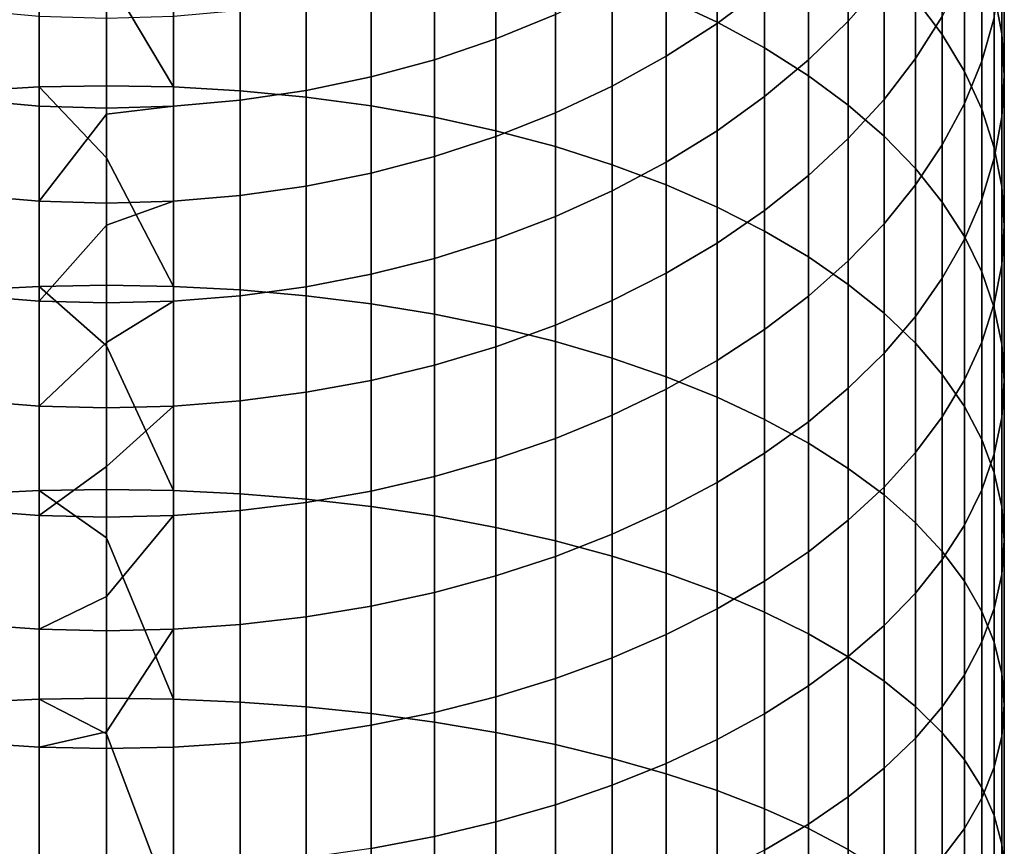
# Model space of a CAD drawing. Header units: metres. Extents: x -24 to 94, y -256 to 25.
# Tile 86 of 195: x -2 to 16, y -41 to -27. Entities that reach past the tile are written whole.
import ezdxf

# ---------------------------------------------------------------- set-up
doc = ezdxf.new("R2010")
doc.units = ezdxf.units.M
doc.layers.add('solid_10_061_003_XXX', color=7, linetype='CONTINUOUS')

msp = doc.modelspace()

# ---------------------------------------------------------------- linework, layer by layer
at = {"layer": 'solid_10_061_003_XXX'}
for points in [[(9.819964, -26.473404, 263.060333), (10.712721, -26.892391, 262.416351), (10.712721, -23.738585, 260.261475), (9.819964, -23.290937, 260.885864)], [(14.19026, -26.484024, 256.432037), (14.661262, -27.113035, 255.554672), (14.661262, -24.268929, 253.416748), (14.19026, -23.600931, 254.264801)], [(10.712721, -26.892391, 262.416351), (11.545567, -27.34659, 261.718262), (11.545567, -24.223852, 259.584595), (10.712721, -23.738585, 260.261475)], [(15.574085, -26.376913, 250.74054), (15.70596, -27.101137, 249.821106), (15.70596, -24.516014, 247.688492), (15.574085, -23.751001, 248.57428)], [(13.6399, -26.158442, 236.795258), (13.013261, -26.87575, 236.102402), (13.013261, -24.910498, 233.973618), (13.6399, -24.162626, 234.633362)], [(11.545567, -27.34659, 261.718262), (12.313846, -27.833462, 260.969971), (12.313846, -24.744026, 258.859039), (11.545567, -24.223852, 259.584595)], [(14.661262, -27.113035, 255.554672), (15.050272, -27.760796, 254.651154), (15.050272, -24.956839, 252.543411), (14.661262, -24.268929, 253.416748)], [(11.545567, -26.29064, 232.756073), (10.712721, -26.915194, 232.205109), (10.712721, -25.125933, 230.082077), (11.545567, -24.477131, 230.604279)], [(15.574085, -26.819662, 245.021149), (15.355115, -27.576096, 244.145294), (15.355115, -25.246853, 242.039932), (15.574085, -24.45163, 242.880722)], [(15.70596, -27.101137, 249.821106), (15.75, -27.829435, 248.896484), (15.75, -25.285332, 246.797714), (15.70596, -24.516014, 247.688492)], [(-2.347416, -28.098085, 267.899109), (-1.176999, -28.031233, 268.012787), (-1.176999, -24.623487, 265.903625), (-2.347416, -24.695406, 265.793091)], [(-1.176999, -28.031233, 268.012787), (0, -28.008907, 268.050751), (0, -26.054443, 266.867188), (-1.176999, -24.623487, 265.903625)], [(1.176999, -24.623487, 265.903625), (0, -24.599468, 265.940521), (0, -26.054443, 266.867188), (1.176999, -28.031233, 268.012787)], [(1.176999, -28.031233, 268.012787), (2.347416, -28.098085, 267.899109), (2.347416, -24.695406, 265.793091), (1.176999, -24.623487, 265.903625)], [(2.347416, -28.098085, 267.899109), (3.504705, -28.209091, 267.710358), (3.504705, -24.814823, 265.609528), (2.347416, -24.695406, 265.793091)], [(14.661262, -26.792521, 240.40567), (14.19026, -27.534325, 239.621353), (14.19026, -25.409458, 237.518723), (14.661262, -24.632986, 238.268738)], [(3.504705, -28.209091, 267.710358), (4.642394, -28.363628, 267.447601), (4.642394, -24.981071, 265.354004), (3.504705, -24.814823, 265.609528)], [(12.313846, -27.833462, 260.969971), (13.013261, -28.350283, 260.175629), (13.013261, -25.296198, 258.088867), (12.313846, -24.744026, 258.859039)], [(4.642394, -28.363628, 267.447601), (5.754121, -28.560833, 267.112274), (5.754121, -25.193222, 265.027954), (4.642394, -24.981071, 265.354004)], [(13.013261, -26.87575, 236.102402), (12.313846, -27.557369, 235.444016), (12.313846, -25.621161, 233.34668), (13.013261, -24.910498, 233.973618)], [(15.050272, -27.760796, 254.651154), (15.355115, -28.423681, 253.726532), (15.355115, -25.66081, 251.649673), (15.050272, -24.956839, 252.543411)], [(5.754121, -28.560833, 267.112274), (6.833669, -28.799604, 266.706268), (6.833669, -25.450087, 264.633148), (5.754121, -25.193222, 265.027954)], [(7.875, -26.757454, 228.768921), (6.833669, -27.186193, 228.423843), (6.833669, -25.567448, 226.31691), (7.875, -25.12356, 226.642273)], [(10.712721, -26.915194, 232.205109), (9.819964, -27.491327, 231.696854), (9.819964, -25.724436, 229.600372), (10.712721, -25.125933, 230.082077)], [(13.013261, -28.350283, 260.175629), (13.6399, -28.894165, 259.339691), (13.6399, -25.877281, 257.278351), (13.013261, -25.296198, 258.088867)], [(15.355115, -27.576096, 244.145294), (15.050272, -28.319719, 243.284271), (15.050272, -26.028606, 241.213379), (15.355115, -25.246853, 242.039932)], [(15.75, -27.829435, 248.896484), (15.70596, -28.557732, 247.971878), (15.70596, -26.054647, 245.906952), (15.75, -25.285332, 246.797714)], [(6.833669, -28.799604, 266.706268), (7.875, -29.078606, 266.231873), (7.875, -25.750229, 264.171844), (6.833669, -25.450087, 264.633148)], [(14.19026, -27.534325, 239.621353), (13.6399, -28.249866, 238.864807), (13.6399, -26.158442, 236.795258), (14.19026, -25.409458, 237.518723)], [(6.833669, -27.186193, 228.423843), (5.754121, -27.553112, 228.128525), (5.754121, -25.94733, 226.038467), (6.833669, -25.567448, 226.31691)], [(9.819964, -27.491327, 231.696854), (8.872291, -28.01582, 231.234161), (8.872291, -26.269291, 229.161835), (9.819964, -25.724436, 229.600372)], [(12.313846, -27.557369, 235.444016), (11.545567, -28.19949, 234.823776), (11.545567, -26.29064, 232.756073), (12.313846, -25.621161, 233.34668)], [(15.355115, -28.423681, 253.726532), (15.574085, -29.09799, 252.785995), (15.574085, -26.376913, 250.74054), (15.355115, -25.66081, 251.649673)], [(7.875, -29.078606, 266.231873), (8.872291, -29.396275, 265.691742), (8.872291, -26.091972, 263.646576), (7.875, -25.750229, 264.171844)], [(13.6399, -28.894165, 259.339691), (14.19026, -29.462063, 258.466827), (14.19026, -26.484024, 256.432037), (13.6399, -25.877281, 257.278351)], [(1.176999, -28.031233, 268.012787), (0, -26.054443, 266.867188), (0, -28.008907, 268.050751)], [(5.754121, -27.553112, 228.128525), (4.642394, -27.856157, 227.884613), (4.642394, -26.261084, 225.808502), (5.754121, -25.94733, 226.038467)], [(15.050272, -28.319719, 243.284271), (14.661262, -29.046373, 242.442902), (14.661262, -26.792521, 240.40567), (15.050272, -26.028606, 241.213379)], [(15.70596, -28.557732, 247.971878), (15.574085, -29.281956, 247.052429), (15.574085, -26.819662, 245.021149), (15.70596, -26.054647, 245.906952)], [(8.872291, -29.396275, 265.691742), (9.819964, -29.750837, 265.088837), (9.819964, -26.473404, 263.060333), (8.872291, -26.091972, 263.646576)], [(13.6399, -28.249866, 238.864807), (13.013261, -28.935146, 238.140259), (13.013261, -26.87575, 236.102402), (13.6399, -26.158442, 236.795258)], [(4.642394, -27.856157, 227.884613), (3.504705, -28.093636, 227.693481), (3.504705, -26.506952, 225.628281), (4.642394, -26.261084, 225.808502)], [(8.872291, -28.01582, 231.234161), (7.875, -28.485737, 230.819611), (7.875, -26.757454, 228.768921), (8.872291, -26.269291, 229.161835)], [(11.545567, -28.19949, 234.823776), (10.712721, -28.798519, 234.245163), (10.712721, -26.915194, 232.205109), (11.545567, -26.29064, 232.756073)], [(15.574085, -29.09799, 252.785995), (15.70596, -29.779945, 251.834778), (15.70596, -27.101137, 249.821106), (15.574085, -26.376913, 250.74054)], [(3.504705, -28.093636, 227.693481), (2.347416, -28.264217, 227.556183), (2.347416, -26.683561, 225.498825), (3.504705, -26.506952, 225.628281)], [(9.819964, -29.750837, 265.088837), (10.712721, -30.14031, 264.426605), (10.712721, -26.892391, 262.416351), (9.819964, -26.473404, 263.060333)], [(14.19026, -29.462063, 258.466827), (14.661262, -30.050802, 257.561951), (14.661262, -27.113035, 255.554672), (14.19026, -26.484024, 256.432037)], [(-1.176999, -28.366951, 227.473495), (-2.347416, -28.264217, 227.556183), (-2.347416, -26.683561, 225.498825), (-1.176999, -26.789925, 225.420868)], [(2.347416, -28.264217, 227.556183), (1.176999, -28.366951, 227.473495), (1.176999, -26.789925, 225.420868), (2.347416, -26.683561, 225.498825)], [(7.875, -28.485737, 230.819611), (6.833669, -28.898453, 230.455521), (6.833669, -27.186193, 228.423843), (7.875, -26.757454, 228.768921)], [(0, -28.401258, 227.445892), (-1.176999, -28.366951, 227.473495), (-1.176999, -26.789925, 225.420868), (0, -26.825445, 225.394836)], [(1.176999, -28.366951, 227.473495), (0, -28.401258, 227.445892), (0, -26.825445, 225.394836), (1.176999, -26.789925, 225.420868)], [(10.712721, -28.798519, 234.245163), (9.819964, -29.351109, 233.711395), (9.819964, -27.491327, 231.696854), (10.712721, -26.915194, 232.205109)], [(10.712721, -30.14031, 264.426605), (11.545567, -30.562515, 263.70871), (11.545567, -27.34659, 261.718262), (10.712721, -26.892391, 262.416351)], [(13.013261, -28.935146, 238.140259), (12.313846, -29.586334, 237.451752), (12.313846, -27.557369, 235.444016), (13.013261, -26.87575, 236.102402)], [(14.661262, -29.046373, 242.442902), (14.19026, -29.751993, 241.62587), (14.19026, -27.534325, 239.621353), (14.661262, -26.792521, 240.40567)], [(15.574085, -29.281956, 247.052429), (15.355115, -29.998058, 246.143311), (15.355115, -27.576096, 244.145294), (15.574085, -26.819662, 245.021149)], [(14.661262, -30.050802, 257.561951), (15.050272, -30.657091, 256.630096), (15.050272, -27.760796, 254.651154), (14.661262, -27.113035, 255.554672)], [(15.70596, -29.779945, 251.834778), (15.75, -30.465736, 250.878204), (15.75, -27.829435, 248.896484), (15.70596, -27.101137, 249.821106)], [(6.833669, -28.898453, 230.455521), (5.754121, -29.251659, 230.143921), (5.754121, -27.553112, 228.128525), (6.833669, -27.186193, 228.423843)], [(11.545567, -30.562515, 263.70871), (12.313846, -31.015091, 262.939178), (12.313846, -27.833462, 260.969971), (11.545567, -27.34659, 261.718262)], [(5.754121, -29.251659, 230.143921), (4.642394, -29.543379, 229.886581), (4.642394, -27.856157, 227.884613), (5.754121, -27.553112, 228.128525)], [(9.819964, -29.351109, 233.711395), (8.872291, -29.854168, 233.225479), (8.872291, -28.01582, 231.234161), (9.819964, -27.491327, 231.696854)], [(12.313846, -29.586334, 237.451752), (11.545567, -30.199783, 236.803146), (11.545567, -28.19949, 234.823776), (12.313846, -27.557369, 235.444016)], [(14.19026, -29.751993, 241.62587), (13.6399, -30.432632, 240.837784), (13.6399, -28.249866, 238.864807), (14.19026, -27.534325, 239.621353)], [(15.355115, -29.998058, 246.143311), (15.050272, -30.702032, 245.249573), (15.050272, -28.319719, 243.284271), (15.355115, -27.576096, 244.145294)], [(15.050272, -30.657091, 256.630096), (15.355115, -31.27754, 255.676483), (15.355115, -28.423681, 253.726532), (15.050272, -27.760796, 254.651154)], [(4.642394, -29.543379, 229.886581), (3.504705, -29.77198, 229.684906), (3.504705, -28.093636, 227.693481), (4.642394, -27.856157, 227.884613)], [(12.313846, -31.015091, 262.939178), (13.013261, -31.495506, 262.122284), (13.013261, -28.350283, 260.175629), (12.313846, -27.833462, 260.969971)], [(15.75, -30.465736, 250.878204), (15.70596, -31.151529, 249.921646), (15.70596, -28.557732, 247.971878), (15.75, -27.829435, 248.896484)], [(-2.347416, -31.592417, 269.849304), (-1.176999, -31.530766, 269.965881), (-1.176999, -28.031233, 268.012787), (-2.347416, -28.098085, 267.899109)], [(0, -29.275665, 268.781769), (0, -28.008907, 268.050751), (-1.176999, -28.031233, 268.012787)], [(-1.176999, -31.530766, 269.965881), (0, -31.510178, 270.004822), (0, -29.275665, 268.781769), (-1.176999, -28.031233, 268.012787)], [(1.176999, -28.031233, 268.012787), (0, -28.008907, 268.050751), (0, -29.275665, 268.781769), (1.176999, -31.530766, 269.965881)], [(1.176999, -31.530766, 269.965881), (2.347416, -31.592417, 269.849304), (2.347416, -28.098085, 267.899109), (1.176999, -28.031233, 268.012787)], [(3.504705, -29.77198, 229.684906), (2.347416, -29.936188, 229.540054), (2.347416, -28.264217, 227.556183), (3.504705, -28.093636, 227.693481)], [(2.347416, -31.592417, 269.849304), (3.504705, -31.694784, 269.655731), (3.504705, -28.209091, 267.710358), (2.347416, -28.098085, 267.899109)], [(8.872291, -29.854168, 233.225479), (7.875, -30.304882, 232.790131), (7.875, -28.485737, 230.819611), (8.872291, -28.01582, 231.234161)], [(-1.176999, -30.03508, 229.452805), (-2.347416, -29.936188, 229.540054), (-2.347416, -28.264217, 227.556183), (-1.176999, -28.366951, 227.473495)], [(2.347416, -29.936188, 229.540054), (1.176999, -30.03508, 229.452805), (1.176999, -28.366951, 227.473495), (2.347416, -28.264217, 227.556183)], [(3.504705, -31.694784, 269.655731), (4.642394, -31.837296, 269.386261), (4.642394, -28.363628, 267.447601), (3.504705, -28.209091, 267.710358)], [(11.545567, -30.199783, 236.803146), (10.712721, -30.772068, 236.198059), (10.712721, -28.798519, 234.245163), (11.545567, -28.19949, 234.823776)], [(13.6399, -30.432632, 240.837784), (13.013261, -31.084488, 240.083008), (13.013261, -28.935146, 238.140259), (13.6399, -28.249866, 238.864807)], [(15.050272, -30.702032, 245.249573), (14.661262, -31.38994, 244.376236), (14.661262, -29.046373, 242.442902), (15.050272, -28.319719, 243.284271)], [(0, -28.508394, 227.578598), (-1.176999, -30.03508, 229.452805), (-1.176999, -28.366951, 227.473495), (0, -28.401258, 227.445892)], [(1.176999, -28.366951, 227.473495), (0, -28.508394, 227.578598), (0, -28.401258, 227.445892)], [(1.176999, -30.03508, 229.452805), (0, -30.068106, 229.423676), (0, -28.508394, 227.578598), (1.176999, -28.366951, 227.473495)], [(4.642394, -31.837296, 269.386261), (5.754121, -32.019154, 269.042358), (5.754121, -28.560833, 267.112274), (4.642394, -28.363628, 267.447601)], [(7.875, -30.304882, 232.790131), (6.833669, -30.700731, 232.407776), (6.833669, -28.898453, 230.455521), (7.875, -28.485737, 230.819611)], [(13.013261, -31.495506, 262.122284), (13.6399, -32.001076, 261.262665), (13.6399, -28.894165, 259.339691), (13.013261, -28.350283, 260.175629)], [(15.355115, -31.27754, 255.676483), (15.574085, -31.908676, 254.706436), (15.574085, -29.09799, 252.785995), (15.355115, -28.423681, 253.726532)], [(0, -28.508394, 227.578598), (0, -30.068106, 229.423676), (-1.176999, -30.03508, 229.452805)], [(5.754121, -32.019154, 269.042358), (6.833669, -32.239342, 268.626007), (6.833669, -28.799604, 266.706268), (5.754121, -28.560833, 267.112274)], [(15.70596, -31.151529, 249.921646), (15.574085, -31.833485, 248.970428), (15.574085, -29.281956, 247.052429), (15.70596, -28.557732, 247.971878)], [(6.833669, -32.239342, 268.626007), (7.875, -32.496632, 268.139496), (7.875, -29.078606, 266.231873), (6.833669, -28.799604, 266.706268)], [(10.712721, -30.772068, 236.198059), (9.819964, -31.299984, 235.639893), (9.819964, -29.351109, 233.711395), (10.712721, -28.798519, 234.245163)], [(6.833669, -30.700731, 232.407776), (5.754121, -31.039501, 232.080551), (5.754121, -29.251659, 230.143921), (6.833669, -28.898453, 230.455521)], [(13.013261, -31.084488, 240.083008), (12.313846, -31.703911, 239.365799), (12.313846, -29.586334, 237.451752), (13.013261, -28.935146, 238.140259)], [(13.6399, -32.001076, 261.262665), (14.19026, -32.528969, 260.365051), (14.19026, -29.462063, 258.466827), (13.6399, -28.894165, 259.339691)], [(7.875, -32.496632, 268.139496), (8.872291, -32.789577, 267.585541), (8.872291, -29.396275, 265.691742), (7.875, -29.078606, 266.231873)], [(14.661262, -31.38994, 244.376236), (14.19026, -32.057938, 243.528183), (14.19026, -29.751993, 241.62587), (14.661262, -29.046373, 242.442902)], [(15.574085, -31.908676, 254.706436), (15.70596, -32.546974, 253.725403), (15.70596, -29.779945, 251.834778), (15.574085, -29.09799, 252.785995)], [(1.176999, -31.530766, 269.965881), (0, -29.275665, 268.781769), (0, -31.510178, 270.004822)], [(5.754121, -31.039501, 232.080551), (4.642394, -31.3193, 231.810287), (4.642394, -29.543379, 229.886581), (5.754121, -29.251659, 230.143921)], [(9.819964, -31.299984, 235.639893), (8.872291, -31.780582, 235.131744), (8.872291, -29.854168, 233.225479), (9.819964, -29.351109, 233.711395)], [(15.574085, -31.833485, 248.970428), (15.355115, -32.507793, 248.029877), (15.355115, -29.998058, 246.143311), (15.574085, -29.281956, 247.052429)], [(8.872291, -32.789577, 267.585541), (9.819964, -33.11655, 266.967255), (9.819964, -29.750837, 265.088837), (8.872291, -29.396275, 265.691742)], [(14.19026, -32.528969, 260.365051), (14.661262, -33.076237, 259.434509), (14.661262, -30.050802, 257.561951), (14.19026, -29.462063, 258.466827)], [(4.642394, -31.3193, 231.810287), (3.504705, -31.538559, 231.598495), (3.504705, -29.77198, 229.684906), (4.642394, -29.543379, 229.886581)], [(12.313846, -31.703911, 239.365799), (11.545567, -32.287441, 238.69014), (11.545567, -30.199783, 236.803146), (12.313846, -29.586334, 237.451752)], [(3.504705, -31.538559, 231.598495), (2.347416, -31.696056, 231.446365), (2.347416, -29.936188, 229.540054), (3.504705, -29.77198, 229.684906)], [(8.872291, -31.780582, 235.131744), (7.875, -32.211174, 234.676483), (7.875, -30.304882, 232.790131), (8.872291, -29.854168, 233.225479)], [(9.819964, -33.11655, 266.967255), (10.712721, -33.475712, 266.288086), (10.712721, -30.14031, 264.426605), (9.819964, -29.750837, 265.088837)], [(14.19026, -32.057938, 243.528183), (13.6399, -32.702286, 242.710144), (13.6399, -30.432632, 240.837784), (14.19026, -29.751993, 241.62587)], [(15.70596, -32.546974, 253.725403), (15.75, -33.188858, 252.738831), (15.75, -30.465736, 250.878204), (15.70596, -29.779945, 251.834778)], [(-1.176999, -31.790907, 231.354752), (-2.347416, -31.696056, 231.446365), (-2.347416, -29.936188, 229.540054), (-1.176999, -30.03508, 229.452805)], [(0, -30.454958, 229.857727), (-1.176999, -31.790907, 231.354752), (-1.176999, -30.03508, 229.452805), (0, -30.068106, 229.423676)], [(1.176999, -30.03508, 229.452805), (0, -30.454958, 229.857727), (0, -30.068106, 229.423676)], [(1.176999, -31.790907, 231.354752), (0, -31.822584, 231.324142), (0, -30.454958, 229.857727), (1.176999, -30.03508, 229.452805)], [(2.347416, -31.696056, 231.446365), (1.176999, -31.790907, 231.354752), (1.176999, -30.03508, 229.452805), (2.347416, -29.936188, 229.540054)], [(14.661262, -33.076237, 259.434509), (15.050272, -33.639816, 258.476196), (15.050272, -30.657091, 256.630096), (14.661262, -30.050802, 257.561951)], [(15.355115, -32.507793, 248.029877), (15.050272, -33.170681, 247.10527), (15.050272, -30.702032, 245.249573), (15.355115, -29.998058, 246.143311)], [(10.712721, -33.475712, 266.288086), (11.545567, -33.865059, 265.55188), (11.545567, -30.562515, 263.70871), (10.712721, -30.14031, 264.426605)], [(11.545567, -32.287441, 238.69014), (10.712721, -32.83181, 238.05983), (10.712721, -30.772068, 236.198059), (11.545567, -30.199783, 236.803146)], [(7.875, -32.211174, 234.676483), (6.833669, -32.589348, 234.276627), (6.833669, -30.700731, 232.407776), (7.875, -30.304882, 232.790131)], [(0, -30.454958, 229.857727), (0, -31.822584, 231.324142), (-1.176999, -31.790907, 231.354752)], [(11.545567, -33.865059, 265.55188), (12.313846, -34.282417, 264.762665), (12.313846, -31.015091, 262.939178), (11.545567, -30.562515, 263.70871)], [(13.6399, -32.702286, 242.710144), (13.013261, -33.319386, 241.926697), (13.013261, -31.084488, 240.083008), (13.6399, -30.432632, 240.837784)], [(15.75, -33.188858, 252.738831), (15.70596, -33.830746, 251.752274), (15.70596, -31.151529, 249.921646), (15.75, -30.465736, 250.878204)], [(6.833669, -32.589348, 234.276627), (5.754121, -32.912994, 233.934433), (5.754121, -31.039501, 232.080551), (6.833669, -30.700731, 232.407776)], [(15.050272, -33.170681, 247.10527), (14.661262, -33.818439, 246.201752), (14.661262, -31.38994, 244.376236), (15.050272, -30.702032, 245.249573)], [(15.050272, -33.639816, 258.476196), (15.355115, -34.21656, 257.495544), (15.355115, -31.27754, 255.676483), (15.050272, -30.657091, 256.630096)], [(10.712721, -32.83181, 238.05983), (9.819964, -33.333977, 237.478378), (9.819964, -31.299984, 235.639893), (10.712721, -30.772068, 236.198059)], [(5.754121, -32.912994, 233.934433), (4.642394, -33.180298, 233.65181), (4.642394, -31.3193, 231.810287), (5.754121, -31.039501, 232.080551)], [(12.313846, -34.282417, 264.762665), (13.013261, -34.725445, 263.924927), (13.013261, -31.495506, 262.122284), (12.313846, -31.015091, 262.939178)], [(13.013261, -33.319386, 241.926697), (12.313846, -33.905781, 241.182236), (12.313846, -31.703911, 239.365799), (13.013261, -31.084488, 240.083008)], [(15.70596, -33.830746, 251.752274), (15.574085, -34.46904, 250.771225), (15.574085, -31.833485, 248.970428), (15.70596, -31.151529, 249.921646)], [(4.642394, -33.180298, 233.65181), (3.504705, -33.389767, 233.430328), (3.504705, -31.538559, 231.598495), (4.642394, -31.3193, 231.810287)], [(9.819964, -33.333977, 237.478378), (8.872291, -33.79113, 236.949051), (8.872291, -31.780582, 235.131744), (9.819964, -31.299984, 235.639893)], [(14.661262, -33.818439, 246.201752), (14.19026, -34.447449, 245.324387), (14.19026, -32.057938, 243.528183), (14.661262, -31.38994, 244.376236)], [(15.355115, -34.21656, 257.495544), (15.574085, -34.803238, 256.497986), (15.574085, -31.908676, 254.706436), (15.355115, -31.27754, 255.676483)], [(-2.347416, -35.171268, 271.639679), (-1.176999, -35.114944, 271.758911), (-1.176999, -31.530766, 269.965881), (-2.347416, -31.592417, 269.849304)], [(0, -32.574837, 270.558655), (0, -31.510178, 270.004822), (-1.176999, -31.530766, 269.965881)], [(-1.176999, -35.114944, 271.758911), (0, -35.096138, 271.798737), (0, -32.574837, 270.558655), (-1.176999, -31.530766, 269.965881)], [(1.176999, -31.530766, 269.965881), (0, -31.510178, 270.004822), (0, -32.574837, 270.558655), (1.176999, -35.114944, 271.758911)], [(1.176999, -35.114944, 271.758911), (2.347416, -35.171268, 271.639679), (2.347416, -31.592417, 269.849304), (1.176999, -31.530766, 269.965881)], [(3.504705, -33.389767, 233.430328), (2.347416, -33.540234, 233.27124), (2.347416, -31.696056, 231.446365), (3.504705, -31.538559, 231.598495)], [(2.347416, -35.171268, 271.639679), (3.504705, -35.264786, 271.441681), (3.504705, -31.694784, 269.655731), (2.347416, -31.592417, 269.849304)], [(13.013261, -34.725445, 263.924927), (13.6399, -35.191669, 263.043335), (13.6399, -32.001076, 261.262665), (13.013261, -31.495506, 262.122284)], [(-1.176999, -33.630848, 233.17543), (-2.347416, -33.540234, 233.27124), (-2.347416, -31.696056, 231.446365), (-1.176999, -31.790907, 231.354752)], [(2.347416, -33.540234, 233.27124), (1.176999, -33.630848, 233.17543), (1.176999, -31.790907, 231.354752), (2.347416, -31.696056, 231.446365)], [(3.504705, -35.264786, 271.441681), (4.642394, -35.394981, 271.166046), (4.642394, -31.837296, 269.386261), (3.504705, -31.694784, 269.655731)], [(12.313846, -33.905781, 241.182236), (11.545567, -34.458199, 240.480911), (11.545567, -32.287441, 238.69014), (12.313846, -31.703911, 239.365799)], [(0, -32.518135, 232.03186), (-1.176999, -33.630848, 233.17543), (-1.176999, -31.790907, 231.354752), (0, -31.822584, 231.324142)], [(1.176999, -31.790907, 231.354752), (0, -32.518135, 232.03186), (0, -31.822584, 231.324142)], [(1.176999, -33.630848, 233.17543), (0, -33.66111, 233.143448), (0, -32.518135, 232.03186), (1.176999, -31.790907, 231.354752)], [(4.642394, -35.394981, 271.166046), (5.754121, -35.561123, 270.814301), (5.754121, -32.019154, 269.042358), (4.642394, -31.837296, 269.386261)], [(8.872291, -33.79113, 236.949051), (7.875, -34.200718, 236.474792), (7.875, -32.211174, 234.676483), (8.872291, -31.780582, 235.131744)], [(15.574085, -34.46904, 250.771225), (15.355115, -35.100178, 249.801178), (15.355115, -32.507793, 248.029877), (15.574085, -31.833485, 248.970428)], [(15.574085, -34.803238, 256.497986), (15.70596, -35.396572, 255.489105), (15.70596, -32.546974, 253.725403), (15.574085, -31.908676, 254.706436)], [(5.754121, -35.561123, 270.814301), (6.833669, -35.76228, 270.388397), (6.833669, -32.239342, 268.626007), (5.754121, -32.019154, 269.042358)], [(13.6399, -35.191669, 263.043335), (14.19026, -35.678482, 262.122803), (14.19026, -32.528969, 260.365051), (13.6399, -32.001076, 261.262665)], [(14.19026, -34.447449, 245.324387), (13.6399, -35.054195, 244.478073), (13.6399, -32.702286, 242.710144), (14.19026, -32.057938, 243.528183)], [(7.875, -34.200718, 236.474792), (6.833669, -34.560448, 236.058273), (6.833669, -32.589348, 234.276627), (7.875, -32.211174, 234.676483)], [(6.833669, -35.76228, 270.388397), (7.875, -35.99733, 269.890747), (7.875, -32.496632, 268.139496), (6.833669, -32.239342, 268.626007)], [(11.545567, -34.458199, 240.480911), (10.712721, -34.973541, 239.82666), (10.712721, -32.83181, 238.05983), (11.545567, -32.287441, 238.69014)], [(0, -32.518135, 232.03186), (0, -33.66111, 233.143448), (-1.176999, -33.630848, 233.17543)], [(1.176999, -35.114944, 271.758911), (0, -32.574837, 270.558655), (0, -35.096138, 271.798737)], [(6.833669, -34.560448, 236.058273), (5.754121, -34.868309, 235.701813), (5.754121, -32.912994, 233.934433), (6.833669, -32.589348, 234.276627)], [(7.875, -35.99733, 269.890747), (8.872291, -36.264957, 269.324158), (8.872291, -32.789577, 267.585541), (7.875, -32.496632, 268.139496)], [(14.19026, -35.678482, 262.122803), (14.661262, -36.183163, 261.168488), (14.661262, -33.076237, 259.434509), (14.19026, -32.528969, 260.365051)], [(15.355115, -35.100178, 249.801178), (15.050272, -35.720627, 248.847565), (15.050272, -33.170681, 247.10527), (15.355115, -32.507793, 248.029877)], [(15.70596, -35.396572, 255.489105), (15.75, -35.99324, 254.474564), (15.75, -33.188858, 252.738831), (15.70596, -32.546974, 253.725403)], [(8.872291, -36.264957, 269.324158), (9.819964, -36.563667, 268.691742), (9.819964, -33.11655, 266.967255), (8.872291, -32.789577, 267.585541)], [(13.6399, -35.054195, 244.478073), (13.013261, -35.635277, 243.667557), (13.013261, -33.319386, 241.926697), (13.6399, -32.702286, 242.710144)], [(5.754121, -34.868309, 235.701813), (4.642394, -35.122574, 235.407394), (4.642394, -33.180298, 233.65181), (5.754121, -32.912994, 233.934433)], [(10.712721, -34.973541, 239.82666), (9.819964, -35.448933, 239.223129), (9.819964, -33.333977, 237.478378), (10.712721, -32.83181, 238.05983)], [(9.819964, -36.563667, 268.691742), (10.712721, -36.891788, 267.99704), (10.712721, -33.475712, 266.288086), (9.819964, -33.11655, 266.967255)], [(14.661262, -36.183163, 261.168488), (15.050272, -36.702885, 260.185699), (15.050272, -33.639816, 258.476196), (14.661262, -33.076237, 259.434509)], [(4.642394, -35.122574, 235.407394), (3.504705, -35.321827, 235.176697), (3.504705, -33.389767, 233.430328), (4.642394, -33.180298, 233.65181)], [(13.013261, -35.635277, 243.667557), (12.313846, -36.18745, 242.897369), (12.313846, -33.905781, 241.182236), (13.013261, -33.319386, 241.926697)], [(15.050272, -35.720627, 248.847565), (14.661262, -36.326916, 247.91571), (14.661262, -33.818439, 246.201752), (15.050272, -33.170681, 247.10527)], [(15.75, -35.99324, 254.474564), (15.70596, -36.589912, 253.460007), (15.70596, -33.830746, 251.752274), (15.75, -33.188858, 252.738831)], [(3.504705, -35.321827, 235.176697), (2.347416, -35.464954, 235.010971), (2.347416, -33.540234, 233.27124), (3.504705, -33.389767, 233.430328)], [(9.819964, -35.448933, 239.223129), (8.872291, -35.881714, 238.673691), (8.872291, -33.79113, 236.949051), (9.819964, -33.333977, 237.478378)], [(10.712721, -36.891788, 267.99704), (11.545567, -37.247486, 267.243958), (11.545567, -33.865059, 265.55188), (10.712721, -33.475712, 266.288086)], [(-1.176999, -35.551147, 234.911163), (-2.347416, -35.464954, 235.010971), (-2.347416, -33.540234, 233.27124), (-1.176999, -33.630848, 233.17543)], [(0, -34.692272, 234.095047), (-1.176999, -35.551147, 234.911163), (-1.176999, -33.630848, 233.17543), (0, -33.66111, 233.143448)], [(1.176999, -33.630848, 233.17543), (0, -34.692272, 234.095047), (0, -33.66111, 233.143448)], [(1.176999, -35.551147, 234.911163), (0, -35.579933, 234.877838), (0, -34.692272, 234.095047), (1.176999, -33.630848, 233.17543)], [(2.347416, -35.464954, 235.010971), (1.176999, -35.551147, 234.911163), (1.176999, -33.630848, 233.17543), (2.347416, -33.540234, 233.27124)], [(15.050272, -36.702885, 260.185699), (15.355115, -37.234741, 259.179993), (15.355115, -34.21656, 257.495544), (15.050272, -33.639816, 258.476196)], [(8.872291, -35.881714, 238.673691), (7.875, -36.269463, 238.181412), (7.875, -34.200718, 236.474792), (8.872291, -33.79113, 236.949051)], [(14.661262, -36.326916, 247.91571), (14.19026, -36.915657, 247.010834), (14.19026, -34.447449, 245.324387), (14.661262, -33.818439, 246.201752)], [(15.70596, -36.589912, 253.460007), (15.574085, -37.183247, 252.451126), (15.574085, -34.46904, 250.771225), (15.70596, -33.830746, 251.752274)], [(11.545567, -37.247486, 267.243958), (12.313846, -37.628769, 266.436737), (12.313846, -34.282417, 264.762665), (11.545567, -33.865059, 265.55188)], [(12.313846, -36.18745, 242.897369), (11.545567, -36.707623, 242.171814), (11.545567, -34.458199, 240.480911), (12.313846, -33.905781, 241.182236)], [(7.875, -36.269463, 238.181412), (6.833669, -36.610012, 237.749069), (6.833669, -34.560448, 236.058273), (7.875, -34.200718, 236.474792)], [(12.313846, -37.628769, 266.436737), (13.013261, -38.033508, 265.579834), (13.013261, -34.725445, 263.924927), (12.313846, -34.282417, 264.762665)], [(15.355115, -37.234741, 259.179993), (15.574085, -37.775764, 258.156952), (15.574085, -34.803238, 256.497986), (15.355115, -34.21656, 257.495544)], [(11.545567, -36.707623, 242.171814), (10.712721, -37.19289, 241.494949), (10.712721, -34.973541, 239.82666), (11.545567, -34.458199, 240.480911)], [(14.19026, -36.915657, 247.010834), (13.6399, -37.483555, 246.137985), (13.6399, -35.054195, 244.478073), (14.19026, -34.447449, 245.324387)], [(15.574085, -37.183247, 252.451126), (15.355115, -37.769924, 251.453568), (15.355115, -35.100178, 249.801178), (15.574085, -34.46904, 250.771225)], [(0, -34.692272, 234.095047), (0, -35.579933, 234.877838), (-1.176999, -35.551147, 234.911163)], [(6.833669, -36.610012, 237.749069), (5.754121, -36.901455, 237.379074), (5.754121, -34.868309, 235.701813), (6.833669, -34.560448, 236.058273)], [(5.754121, -36.901455, 237.379074), (4.642394, -37.142166, 237.073471), (4.642394, -35.122574, 235.407394), (5.754121, -34.868309, 235.701813)], [(13.013261, -38.033508, 265.579834), (13.6399, -38.459438, 264.67807), (13.6399, -35.191669, 263.043335), (13.013261, -34.725445, 263.924927)], [(15.574085, -37.775764, 258.156952), (15.70596, -38.322926, 257.122314), (15.70596, -35.396572, 255.489105), (15.574085, -34.803238, 256.497986)], [(10.712721, -37.19289, 241.494949), (9.819964, -37.640537, 240.87056), (9.819964, -35.448933, 239.223129), (10.712721, -34.973541, 239.82666)], [(13.6399, -37.483555, 246.137985), (13.013261, -38.027435, 245.302048), (13.013261, -35.635277, 243.667557), (13.6399, -35.054195, 244.478073)], [(-2.347416, -38.827332, 273.266571), (-1.176999, -38.776455, 273.388245), (-1.176999, -35.114944, 271.758911), (-2.347416, -35.171268, 271.639679)], [(0, -35.946075, 272.194702), (0, -35.096138, 271.798737), (-1.176999, -35.114944, 271.758911)], [(-1.176999, -38.776455, 273.388245), (0, -38.75946, 273.428864), (0, -35.946075, 272.194702), (-1.176999, -35.114944, 271.758911)], [(1.176999, -35.114944, 271.758911), (0, -35.096138, 271.798737), (0, -35.946075, 272.194702), (1.176999, -38.776455, 273.388245)], [(1.176999, -38.776455, 273.388245), (2.347416, -38.827332, 273.266571), (2.347416, -35.171268, 271.639679), (1.176999, -35.114944, 271.758911)], [(2.347416, -38.827332, 273.266571), (3.504705, -38.911812, 273.064545), (3.504705, -35.264786, 271.441681), (2.347416, -35.171268, 271.639679)], [(4.642394, -37.142166, 237.073471), (3.504705, -37.330795, 236.834), (3.504705, -35.321827, 235.176697), (4.642394, -35.122574, 235.407394)], [(13.6399, -38.459438, 264.67807), (14.19026, -38.904175, 263.736481), (14.19026, -35.678482, 262.122803), (13.6399, -35.191669, 263.043335)], [(15.355115, -37.769924, 251.453568), (15.050272, -38.346664, 250.4729), (15.050272, -35.720627, 248.847565), (15.355115, -35.100178, 249.801178)], [(3.504705, -37.330795, 236.834), (2.347416, -37.466286, 236.661987), (2.347416, -35.464954, 235.010971), (3.504705, -35.321827, 235.176697)], [(3.504705, -38.911812, 273.064545), (4.642394, -39.029423, 272.783295), (4.642394, -35.394981, 271.166046), (3.504705, -35.264786, 271.441681)], [(4.642394, -39.029423, 272.783295), (5.754121, -39.179508, 272.424408), (5.754121, -35.561123, 270.814301), (4.642394, -35.394981, 271.166046)], [(15.70596, -38.322926, 257.122314), (15.75, -38.873161, 256.081848), (15.75, -35.99324, 254.474564), (15.70596, -35.396572, 255.489105)], [(-1.176999, -37.547886, 236.55838), (-2.347416, -37.466286, 236.661987), (-2.347416, -35.464954, 235.010971), (-1.176999, -35.551147, 234.911163)], [(0, -36.971409, 236.041611), (-1.176999, -37.547886, 236.55838), (-1.176999, -35.551147, 234.911163), (0, -35.579933, 234.877838)], [(1.176999, -35.551147, 234.911163), (0, -36.971409, 236.041611), (0, -35.579933, 234.877838)], [(1.176999, -37.547886, 236.55838), (0, -37.575138, 236.523788), (0, -36.971409, 236.041611), (1.176999, -35.551147, 234.911163)], [(2.347416, -37.466286, 236.661987), (1.176999, -37.547886, 236.55838), (1.176999, -35.551147, 234.911163), (2.347416, -35.464954, 235.010971)], [(5.754121, -39.179508, 272.424408), (6.833669, -39.361225, 271.989868), (6.833669, -35.76228, 270.388397), (5.754121, -35.561123, 270.814301)], [(9.819964, -37.640537, 240.87056), (8.872291, -38.048058, 240.302139), (8.872291, -35.881714, 238.673691), (9.819964, -35.448933, 239.223129)], [(13.013261, -38.027435, 245.302048), (12.313846, -38.544254, 244.507706), (12.313846, -36.18745, 242.897369), (13.013261, -35.635277, 243.667557)], [(14.19026, -38.904175, 263.736481), (14.661262, -39.365234, 262.760345), (14.661262, -36.183163, 261.168488), (14.19026, -35.678482, 262.122803)], [(15.050272, -38.346664, 250.4729), (14.661262, -38.910248, 249.514618), (14.661262, -36.326916, 247.91571), (15.050272, -35.720627, 248.847565)], [(6.833669, -39.361225, 271.989868), (7.875, -39.573559, 271.482117), (7.875, -35.99733, 269.890747), (6.833669, -35.76228, 270.388397)], [(8.872291, -38.048058, 240.302139), (7.875, -38.413177, 239.792862), (7.875, -36.269463, 238.181412), (8.872291, -35.881714, 238.673691)], [(1.176999, -38.776455, 273.388245), (0, -35.946075, 272.194702), (0, -38.75946, 273.428864)], [(7.875, -39.573559, 271.482117), (8.872291, -39.815319, 270.903992), (8.872291, -36.264957, 269.324158), (7.875, -35.99733, 269.890747)], [(15.75, -38.873161, 256.081848), (15.70596, -39.423397, 255.041382), (15.70596, -36.589912, 253.460007), (15.75, -35.99324, 254.474564)], [(8.872291, -39.815319, 270.903992), (9.819964, -40.085159, 270.258728), (9.819964, -36.563667, 268.691742), (8.872291, -36.264957, 269.324158)], [(12.313846, -38.544254, 244.507706), (11.545567, -39.031128, 243.759399), (11.545567, -36.707623, 242.171814), (12.313846, -36.18745, 242.897369)], [(14.661262, -39.365234, 262.760345), (15.050272, -39.840038, 261.755127), (15.050272, -36.702885, 260.185699), (14.661262, -36.183163, 261.168488)], [(7.875, -38.413177, 239.792862), (6.833669, -38.733849, 239.345566), (6.833669, -36.610012, 237.749069), (7.875, -36.269463, 238.181412)], [(14.661262, -38.910248, 249.514618), (14.19026, -39.457516, 248.584076), (14.19026, -36.915657, 247.010834), (14.661262, -36.326916, 247.91571)], [(6.833669, -38.733849, 239.345566), (5.754121, -39.008286, 238.962784), (5.754121, -36.901455, 237.379074), (6.833669, -36.610012, 237.749069)], [(9.819964, -40.085159, 270.258728), (10.712721, -40.381569, 269.549927), (10.712721, -36.891788, 267.99704), (9.819964, -36.563667, 268.691742)], [(15.70596, -39.423397, 255.041382), (15.574085, -39.970554, 254.006729), (15.574085, -37.183247, 252.451126), (15.70596, -36.589912, 253.460007)], [(11.545567, -39.031128, 243.759399), (10.712721, -39.485329, 243.061295), (10.712721, -37.19289, 241.494949), (11.545567, -36.707623, 242.171814)], [(15.050272, -39.840038, 261.755127), (15.355115, -40.325928, 260.72641), (15.355115, -37.234741, 259.179993), (15.050272, -36.702885, 260.185699)], [(5.754121, -39.008286, 238.962784), (4.642394, -39.234947, 238.646622), (4.642394, -37.142166, 237.073471), (5.754121, -36.901455, 237.379074)], [(10.712721, -40.381569, 269.549927), (11.545567, -40.702888, 268.781586), (11.545567, -37.247486, 267.243958), (10.712721, -36.891788, 267.99704)], [(14.19026, -39.457516, 248.584076), (13.6399, -39.985409, 247.686462), (13.6399, -37.483555, 246.137985), (14.19026, -36.915657, 247.010834)], [(0, -36.971409, 236.041611), (0, -37.575138, 236.523788), (-1.176999, -37.547886, 236.55838)], [(4.642394, -39.234947, 238.646622), (3.504705, -39.412567, 238.39888), (3.504705, -37.330795, 236.834), (4.642394, -37.142166, 237.073471)], [(10.712721, -39.485329, 243.061295), (9.819964, -39.904316, 242.417328), (9.819964, -37.640537, 240.87056), (10.712721, -37.19289, 241.494949)], [(11.545567, -40.702888, 268.781586), (12.313846, -41.047321, 267.957947), (12.313846, -37.628769, 266.436737), (11.545567, -37.247486, 267.243958)], [(15.574085, -39.970554, 254.006729), (15.355115, -40.511578, 252.983688), (15.355115, -37.769924, 251.453568), (15.574085, -37.183247, 252.451126)], [(15.355115, -40.325928, 260.72641), (15.574085, -40.82019, 259.679962), (15.574085, -37.775764, 258.156952), (15.355115, -37.234741, 259.179993)], [(-1.176999, -39.616989, 238.113739), (-2.347416, -39.540154, 238.220917), (-2.347416, -37.466286, 236.661987), (-1.176999, -37.547886, 236.55838)], [(2.347416, -39.540154, 238.220917), (1.176999, -39.616989, 238.113739), (1.176999, -37.547886, 236.55838), (2.347416, -37.466286, 236.661987)], [(3.504705, -39.412567, 238.39888), (2.347416, -39.540154, 238.220917), (2.347416, -37.466286, 236.661987), (3.504705, -37.330795, 236.834)], [(0, -39.349293, 237.866226), (-1.176999, -39.616989, 238.113739), (-1.176999, -37.547886, 236.55838), (0, -37.575138, 236.523788)], [(1.176999, -37.547886, 236.55838), (0, -39.349293, 237.866226), (0, -37.575138, 236.523788)], [(1.176999, -39.616989, 238.113739), (0, -39.642651, 238.077942), (0, -39.349293, 237.866226), (1.176999, -37.547886, 236.55838)], [(9.819964, -39.904316, 242.417328), (8.872291, -40.285748, 241.83107), (8.872291, -38.048058, 240.302139), (9.819964, -37.640537, 240.87056)], [(12.313846, -41.047321, 267.957947), (13.013261, -41.412945, 267.083649), (13.013261, -38.033508, 265.579834), (12.313846, -37.628769, 266.436737)], [(13.6399, -39.985409, 247.686462), (13.013261, -40.490978, 246.826813), (13.013261, -38.027435, 245.302048), (13.6399, -37.483555, 246.137985)], [(15.355115, -40.511578, 252.983688), (15.050272, -41.043438, 251.977982), (15.050272, -38.346664, 250.4729), (15.355115, -37.769924, 251.453568)], [(15.574085, -40.82019, 259.679962), (15.70596, -41.320057, 258.621674), (15.70596, -38.322926, 257.122314), (15.574085, -37.775764, 258.156952)], [(8.872291, -40.285748, 241.83107), (7.875, -40.627487, 241.305817), (7.875, -38.413177, 239.792862), (8.872291, -38.048058, 240.302139)], [(13.013261, -40.490978, 246.826813), (12.313846, -40.971394, 246.009949), (12.313846, -38.544254, 244.507706), (13.013261, -38.027435, 245.302048)], [(13.013261, -41.412945, 267.083649), (13.6399, -41.797707, 266.163544), (13.6399, -38.459438, 264.67807), (13.013261, -38.033508, 265.579834)], [(15.70596, -41.320057, 258.621674), (15.75, -41.822739, 257.557404), (15.75, -38.873161, 256.081848), (15.70596, -38.322926, 257.122314)], [(7.875, -40.627487, 241.305817), (6.833669, -40.927631, 240.844513), (6.833669, -38.733849, 239.345566), (7.875, -38.413177, 239.792862)], [(13.6399, -41.797707, 266.163544), (14.19026, -42.199463, 265.20285), (14.19026, -38.904175, 263.736481), (13.6399, -38.459438, 264.67807)], [(15.050272, -41.043438, 251.977982), (14.661262, -41.56316, 250.995209), (14.661262, -38.910248, 249.514618), (15.050272, -38.346664, 250.4729)], [(12.313846, -40.971394, 246.009949), (11.545567, -41.423969, 245.240402), (11.545567, -39.031128, 243.759399), (12.313846, -38.544254, 244.507706)], [(-2.347416, -42.553146, 274.726654), (-1.176999, -42.507816, 274.850494), (-1.176999, -38.776455, 273.388245), (-2.347416, -38.827332, 273.266571)], [(0, -39.383373, 273.686981), (0, -38.75946, 273.428864), (-1.176999, -38.776455, 273.388245)], [(-1.176999, -42.507816, 274.850494), (0, -42.49268, 274.891876), (0, -39.383373, 273.686981), (-1.176999, -38.776455, 273.388245)], [(1.176999, -38.776455, 273.388245), (0, -38.75946, 273.428864), (0, -39.383373, 273.686981), (1.176999, -42.507816, 274.850494)], [(1.176999, -42.507816, 274.850494), (2.347416, -42.553146, 274.726654), (2.347416, -38.827332, 273.266571), (1.176999, -38.776455, 273.388245)], [(2.347416, -42.553146, 274.726654), (3.504705, -42.628418, 274.521027), (3.504705, -38.911812, 273.064545), (2.347416, -38.827332, 273.266571)], [(6.833669, -40.927631, 240.844513), (5.754121, -41.184498, 240.449722), (5.754121, -39.008286, 238.962784), (6.833669, -38.733849, 239.345566)], [(3.504705, -42.628418, 274.521027), (4.642394, -42.733208, 274.234772), (4.642394, -39.029423, 272.783295), (3.504705, -38.911812, 273.064545)], [(5.754121, -41.184498, 240.449722), (4.642394, -41.396648, 240.123642), (4.642394, -39.234947, 238.646622), (5.754121, -39.008286, 238.962784)], [(4.642394, -42.733208, 274.234772), (5.754121, -42.866924, 273.869476), (5.754121, -39.179508, 272.424408), (4.642394, -39.029423, 272.783295)], [(11.545567, -41.423969, 245.240402), (10.712721, -41.846172, 244.522507), (10.712721, -39.485329, 243.061295), (11.545567, -39.031128, 243.759399)], [(14.19026, -42.199463, 265.20285), (14.661262, -42.615959, 264.206879), (14.661262, -39.365234, 262.760345), (14.19026, -38.904175, 263.736481)], [(14.661262, -41.56316, 250.995209), (14.19026, -42.067841, 250.040894), (14.19026, -39.457516, 248.584076), (14.661262, -38.910248, 249.514618)], [(15.75, -41.822739, 257.557404), (15.70596, -42.325417, 256.493164), (15.70596, -39.423397, 255.041382), (15.75, -38.873161, 256.081848)], [(5.754121, -42.866924, 273.869476), (6.833669, -43.028831, 273.427155), (6.833669, -39.361225, 271.989868), (5.754121, -39.179508, 272.424408)], [(0, -39.349293, 237.866226), (0, -39.642651, 238.077942), (-1.176999, -39.616989, 238.113739)], [(4.642394, -41.396648, 240.123642), (3.504705, -41.562897, 239.868118), (3.504705, -39.412567, 238.39888), (4.642394, -39.234947, 238.646622)], [(6.833669, -43.028831, 273.427155), (7.875, -43.218014, 272.910339), (7.875, -39.573559, 271.482117), (6.833669, -39.361225, 271.989868)], [(14.661262, -42.615959, 264.206879), (15.050272, -43.044876, 263.181213), (15.050272, -39.840038, 261.755127), (14.661262, -39.365234, 262.760345)], [(-1.176999, -41.75423, 239.574051), (-2.347416, -41.682312, 239.684586), (-2.347416, -39.540154, 238.220917), (-1.176999, -39.616989, 238.113739)], [(1.176999, -42.507816, 274.850494), (0, -39.383373, 273.686981), (0, -42.49268, 274.891876)], [(2.347416, -41.682312, 239.684586), (1.176999, -41.75423, 239.574051), (1.176999, -39.616989, 238.113739), (2.347416, -39.540154, 238.220917)], [(3.504705, -41.562897, 239.868118), (2.347416, -41.682312, 239.684586), (2.347416, -39.540154, 238.220917), (3.504705, -39.412567, 238.39888)], [(10.712721, -41.846172, 244.522507), (9.819964, -42.235645, 243.86026), (9.819964, -39.904316, 242.417328), (10.712721, -39.485329, 243.061295)], [(14.19026, -42.067841, 250.040894), (13.6399, -42.554653, 249.120361), (13.6399, -39.985409, 247.686462), (14.19026, -39.457516, 248.584076)], [(15.70596, -42.325417, 256.493164), (15.574085, -42.825287, 255.434845), (15.574085, -39.970554, 254.006729), (15.70596, -39.423397, 255.041382)], [(0, -41.778248, 239.537125), (-1.176999, -41.75423, 239.574051), (-1.176999, -39.616989, 238.113739), (0, -39.642651, 238.077942)], [(1.176999, -41.75423, 239.574051), (0, -41.778248, 239.537125), (0, -39.642651, 238.077942), (1.176999, -39.616989, 238.113739)], [(7.875, -43.218014, 272.910339), (8.872291, -43.433418, 272.321899), (8.872291, -39.815319, 270.903992), (7.875, -39.573559, 271.482117)], [(8.872291, -43.433418, 272.321899), (9.819964, -43.673836, 271.6651), (9.819964, -40.085159, 270.258728), (8.872291, -39.815319, 270.903992)], [(15.050272, -43.044876, 263.181213), (15.355115, -43.483807, 262.131622), (15.355115, -40.325928, 260.72641), (15.050272, -39.840038, 261.755127)], [(9.819964, -42.235645, 243.86026), (8.872291, -42.59021, 243.257385), (8.872291, -40.285748, 241.83107), (9.819964, -39.904316, 242.417328)], [(13.6399, -42.554653, 249.120361), (13.013261, -43.020878, 248.238754), (13.013261, -40.490978, 246.826813), (13.6399, -39.985409, 247.686462)], [(15.574085, -42.825287, 255.434845), (15.355115, -43.319546, 254.388412), (15.355115, -40.511578, 252.983688), (15.574085, -39.970554, 254.006729)], [(9.819964, -43.673836, 271.6651), (10.712721, -43.937927, 270.943634), (10.712721, -40.381569, 269.549927), (9.819964, -40.085159, 270.258728)], [(8.872291, -42.59021, 243.257385), (7.875, -42.907879, 242.717239), (7.875, -40.627487, 241.305817), (8.872291, -40.285748, 241.83107)], [(10.712721, -43.937927, 270.943634), (11.545567, -44.224216, 270.16153), (11.545567, -40.702888, 268.781586), (10.712721, -40.381569, 269.549927)], [(15.355115, -43.483807, 262.131622), (15.574085, -43.930298, 261.063934), (15.574085, -40.82019, 259.679962), (15.355115, -40.325928, 260.72641)], [(13.013261, -43.020878, 248.238754), (12.313846, -43.463905, 247.401016), (12.313846, -40.971394, 246.009949), (13.013261, -40.490978, 246.826813)], [(15.355115, -43.319546, 254.388412), (15.050272, -43.805439, 253.359711), (15.050272, -41.043438, 251.977982), (15.355115, -40.511578, 252.983688)], [(7.875, -42.907879, 242.717239), (6.833669, -43.186878, 242.242828), (6.833669, -40.927631, 240.844513), (7.875, -40.627487, 241.305817)], [(11.545567, -44.224216, 270.16153), (12.313846, -44.531094, 269.323181), (12.313846, -41.047321, 267.957947), (11.545567, -40.702888, 268.781586)], [(6.833669, -43.186878, 242.242828), (5.754121, -43.425648, 241.836838), (5.754121, -41.184498, 240.449722), (6.833669, -40.927631, 240.844513)], [(15.574085, -43.930298, 261.063934), (15.70596, -44.381855, 259.984131), (15.70596, -41.320057, 258.621674), (15.574085, -40.82019, 259.679962)], [(12.313846, -43.463905, 247.401016), (11.545567, -43.88126, 246.611816), (11.545567, -41.423969, 245.240402), (12.313846, -40.971394, 246.009949)], [(12.313846, -44.531094, 269.323181), (13.013261, -44.856853, 268.433258), (13.013261, -41.412945, 267.083649), (12.313846, -41.047321, 267.957947)], [(15.050272, -43.805439, 253.359711), (14.661262, -44.280239, 252.354477), (14.661262, -41.56316, 250.995209), (15.050272, -41.043438, 251.977982)], [(5.754121, -43.425648, 241.836838), (4.642394, -43.622856, 241.501526), (4.642394, -41.396648, 240.123642), (5.754121, -41.184498, 240.449722)], [(15.70596, -44.381855, 259.984131), (15.75, -44.835953, 258.898254), (15.75, -41.822739, 257.557404), (15.70596, -41.320057, 258.621674)]]:
    msp.add_3dface(points, dxfattribs=at)

doc.saveas('drawing.dxf')
